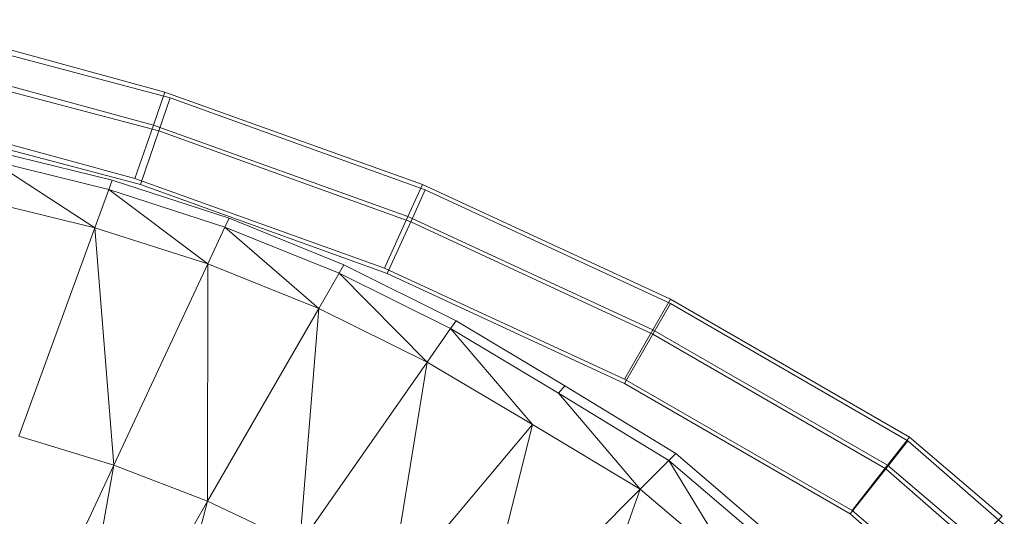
# Model space of a CAD drawing. Header units: metres. Extents: x 391.1 to 427.5, y 12.7 to 28.4.
# Tile 67 of 135: x 408.1106 to 408.2303, y 26.4303 to 26.4907. Entities that reach past the tile are written whole.
import ezdxf

# ---------------------------------------------------------------- set-up
doc = ezdxf.new("R2010")
doc.units = ezdxf.units.M
doc.layers.add('A-DETL-____-MBND', color=7, linetype='Continuous', lineweight=18)
doc.layers.add('A-GENM-____-OTLN', color=7, linetype='Continuous', lineweight=18)

# ---------------------------------------------------------------- blocks, each defined once
blk = doc.blocks.new('Family - LONDR55-XX_ZZ-ARQ-CAA-M3D-Londres55-154724-04_PCI_P1')
at = {"layer": 'A-DETL-____-MBND', "color": 253, "true_color": 0xaaaaaa}
for p, q in [((0.0343, 0.18674), (0.04281, 0.15553)), ((0.0343, 0.18674), (0.04281, 0.15553)), ((0.03536, 0.18578), (0.04353, 0.15485)), ((0.03536, 0.18578), (0.04353, 0.15485)), ((0.04353, 0.15485), (0.03536, 0.18578)), ((0.03536, 0.18578), (0.04353, 0.15485)), ((0.02763, 0.18512), (0.03632, 0.15326)), ((0.02763, 0.18512), (0.03632, 0.15326)), ((0.02351, 0.18411), (0.0323, 0.15186)), ((0.02351, 0.18411), (0.0323, 0.15186)), ((0.033, 0.15122), (0.02457, 0.18317)), ((0.033, 0.15122), (0.02457, 0.18317)), ((0.03703, 0.15261), (0.02869, 0.18417)), ((0.03703, 0.15261), (0.02869, 0.18417)), ((0.04539, 0.17429), (0.04879, 0.16039)), ((0.04303, 0.1583), (0.03947, 0.1727)), ((0.04061, 0.17301), (0.04414, 0.1587)), ((0.04061, 0.17301), (0.04879, 0.16039)), ((0.10958, 0.17296), (0.07765, 0.15807)), ((0.07412, 0.16961), (0.04879, 0.16039)), ((0.07412, 0.16961), (0.07765, 0.15807)), ((0.07765, 0.15807), (0.11259, 0.16433)), ((0.11259, 0.16433), (0.08203, 0.14668)), ((0.04879, 0.16039), (0.04414, 0.1587)), ((0.04879, 0.16039), (0.05319, 0.14667)), ((0.04879, 0.16039), (0.07765, 0.15807)), ((0.04414, 0.1587), (0.04303, 0.1583)), ((0.04764, 0.14407), (0.04303, 0.1583)), ((0.04414, 0.1587), (0.04871, 0.14458)), ((0.04414, 0.1587), (0.05319, 0.14667)), ((0.07765, 0.15807), (0.05319, 0.14667)), ((0.07765, 0.15807), (0.08203, 0.14668)), ((0.08203, 0.14668), (0.11625, 0.15578)), ((0.03632, 0.15326), (0.04281, 0.15553)), ((0.04281, 0.15553), (0.03632, 0.15326)), ((0.03703, 0.15261), (0.04353, 0.15485)), ((0.04353, 0.15485), (0.03703, 0.15261)), ((0.04281, 0.15553), (0.0537, 0.12517)), ((0.04281, 0.15553), (0.0537, 0.12517)), ((0.04353, 0.15485), (0.05435, 0.12484)), ((0.04353, 0.15485), (0.05435, 0.12484)), ((0.05435, 0.12484), (0.04353, 0.15485)), ((0.04353, 0.15485), (0.05435, 0.12484)), ((0.0323, 0.15186), (0.03632, 0.15326)), ((0.03632, 0.15326), (0.0323, 0.15186)), ((0.03632, 0.15326), (0.04741, 0.12232)), ((0.03632, 0.15326), (0.04741, 0.12232)), ((0.033, 0.15122), (0.03703, 0.15261)), ((0.03703, 0.15261), (0.033, 0.15122)), ((0.04807, 0.12198), (0.03703, 0.15261)), ((0.04807, 0.12198), (0.03703, 0.15261)), ((0.0323, 0.15186), (0.04352, 0.12055)), ((0.0323, 0.15186), (0.04352, 0.12055)), ((0.04418, 0.12022), (0.033, 0.15122)), ((0.04418, 0.12022), (0.033, 0.15122)), ((0.05319, 0.14667), (0.04871, 0.14458)), ((0.05319, 0.14667), (0.08203, 0.14668)), ((0.05319, 0.14667), (0.05861, 0.13316)), ((0.08203, 0.14668), (0.05861, 0.13316)), ((0.08203, 0.14668), (0.0873, 0.13551)), ((0.04871, 0.14458), (0.04764, 0.14407)), ((0.0533, 0.1301), (0.04764, 0.14407)), ((0.04871, 0.14458), (0.05433, 0.13069)), ((0.05861, 0.13316), (0.04871, 0.14458)), ((0.05861, 0.13316), (0.0873, 0.13551)), ((0.0873, 0.13551), (0.06512, 0.11998)), ((0.05861, 0.13316), (0.05433, 0.13069)), ((0.05861, 0.13316), (0.06512, 0.11998)), ((0.05433, 0.13069), (0.0533, 0.1301)), ((0.05433, 0.13069), (0.06106, 0.11714)), ((0.06512, 0.11998), (0.05433, 0.13069)), ((0.06009, 0.11646), (0.0533, 0.1301)), ((0.04741, 0.12232), (0.0537, 0.12517)), ((0.0537, 0.12517), (0.04741, 0.12232)), ((0.04807, 0.12198), (0.05435, 0.12484)), ((0.05435, 0.12484), (0.04807, 0.12198)), ((0.0537, 0.12517), (0.0672, 0.09599)), ((0.0537, 0.12517), (0.0672, 0.09599)), ((0.05435, 0.12484), (0.06773, 0.09601)), ((0.05435, 0.12484), (0.06773, 0.09601)), ((0.06773, 0.09601), (0.05435, 0.12484)), ((0.05435, 0.12484), (0.06773, 0.09601)), ((0.06512, 0.11998), (0.09347, 0.12462)), ((0.09347, 0.12462), (0.07271, 0.1072)), ((0.04352, 0.12055), (0.04741, 0.12232)), ((0.04741, 0.12232), (0.04352, 0.12055)), ((0.04741, 0.12232), (0.06119, 0.09254)), ((0.04741, 0.12232), (0.06119, 0.09254)), ((0.04418, 0.12022), (0.04807, 0.12198)), ((0.04807, 0.12198), (0.04418, 0.12022)), ((0.06173, 0.09255), (0.04807, 0.12198)), ((0.06173, 0.09255), (0.04807, 0.12198)), ((0.04352, 0.12055), (0.05747, 0.09041)), ((0.04352, 0.12055), (0.05747, 0.09041)), ((0.05801, 0.09042), (0.04418, 0.12022)), ((0.05801, 0.09042), (0.04418, 0.12022)), ((0.06512, 0.11998), (0.06106, 0.11714)), ((0.06512, 0.11998), (0.07271, 0.1072)), ((0.06106, 0.11714), (0.06009, 0.11646)), ((0.06801, 0.10326), (0.06009, 0.11646)), ((0.06106, 0.11714), (0.06892, 0.10402)), ((0.07271, 0.1072), (0.06106, 0.11714)), ((0.07271, 0.1072), (0.10059, 0.11411)), ((0.10059, 0.11411), (0.08058, 0.0941)), ((0.07271, 0.1072), (0.08058, 0.0941)), ((0.06892, 0.10402), (0.06801, 0.10326)), ((0.07624, 0.08977), (0.06801, 0.10326)), ((0.06892, 0.10402), (0.07708, 0.0906)), ((0.08058, 0.0941), (0.06892, 0.10402)), ((0.08058, 0.0941), (0.10866, 0.1041)), ((0.06119, 0.09254), (0.0672, 0.09599)), ((0.0672, 0.09599), (0.06119, 0.09254)), ((0.06173, 0.09255), (0.06773, 0.09601)), ((0.06773, 0.09601), (0.06173, 0.09255)), ((0.0672, 0.09599), (0.08315, 0.06832)), ((0.0672, 0.09599), (0.08315, 0.06832)), ((0.06773, 0.09601), (0.08357, 0.06857)), ((0.06773, 0.09601), (0.08357, 0.06857)), ((0.08357, 0.06857), (0.06773, 0.09601)), ((0.06773, 0.09601), (0.08357, 0.06857)), ((0.08058, 0.0941), (0.07708, 0.0906)), ((0.08058, 0.0941), (0.09047, 0.08242)), ((0.05747, 0.09041), (0.06119, 0.09254)), ((0.06119, 0.09254), (0.05747, 0.09041)), ((0.05801, 0.09042), (0.06173, 0.09255)), ((0.06173, 0.09255), (0.05801, 0.09042)), ((0.06119, 0.09254), (0.07764, 0.06401)), ((0.06119, 0.09254), (0.07764, 0.06401)), ((0.07808, 0.06423), (0.06173, 0.09255)), ((0.07808, 0.06423), (0.06173, 0.09255)), ((0.05747, 0.09041), (0.07423, 0.06135)), ((0.05747, 0.09041), (0.07423, 0.06135)), ((0.07468, 0.06155), (0.05801, 0.09042)), ((0.07468, 0.06155), (0.05801, 0.09042)), ((0.07708, 0.0906), (0.07624, 0.08977)), ((0.07708, 0.0906), (0.08729, 0.07863)), ((0.09047, 0.08242), (0.07708, 0.0906)), ((0.08653, 0.07772), (0.07624, 0.08977)), ((0.07764, 0.06401), (0.08315, 0.06832)), ((0.08315, 0.06832), (0.07764, 0.06401)), ((0.07808, 0.06423), (0.08357, 0.06857)), ((0.08357, 0.06857), (0.07808, 0.06423)), ((0.08315, 0.06832), (0.09174, 0.05827)), ((0.08315, 0.06832), (0.09174, 0.05827)), ((0.08357, 0.06857), (0.09272, 0.05809)), ((0.08357, 0.06857), (0.09272, 0.05809)), ((0.09272, 0.05809), (0.08357, 0.06857)), ((0.08357, 0.06857), (0.09272, 0.05809)), ((0.07423, 0.06135), (0.07764, 0.06401)), ((0.07764, 0.06401), (0.07423, 0.06135)), ((0.07468, 0.06155), (0.07808, 0.06423)), ((0.07808, 0.06423), (0.07468, 0.06155)), ((0.07764, 0.06401), (0.08687, 0.0532)), ((0.07764, 0.06401), (0.08687, 0.0532)), ((0.08789, 0.05299), (0.07808, 0.06423)), ((0.08789, 0.05299), (0.07808, 0.06423)), ((0.07423, 0.06135), (0.08387, 0.05007)), ((0.07423, 0.06135), (0.08387, 0.05007)), ((0.0849, 0.04983), (0.07468, 0.06155)), ((0.0849, 0.04983), (0.07468, 0.06155)), ((0.08387, 0.05007), (0.08687, 0.0532))]:
    blk.add_line(p, q, dxfattribs=at)
blk = doc.blocks.new('Family - Inodor P1-154803-04_PCI_P1')
at = {"extrusion": (0, 0, -1), "zscale": -1, "rotation": 180}
blk.add_blockref('Family - LONDR55-XX_ZZ-ARQ-CAA-M3D-Londres55-154724-04_PCI_P1', (0, 0), dxfattribs=at)
blk = doc.blocks.new('LONDR55-XX_ZZ-ARQ-CAA-M3D-Londres55_ifc-1-04_PCI_P1')
at = {"layer": 'A-GENM-____-OTLN', "color": 253, "lineweight": 18, "true_color": 0xaaaaaa, "rotation": 270}
blk.add_blockref('Family - Inodor P1-154803-04_PCI_P1', (408.28015, 26.51417), dxfattribs=at)

msp = doc.modelspace()

# ---------------------------------------------------------------- block references
at = {"lineweight": 5}
msp.add_blockref('LONDR55-XX_ZZ-ARQ-CAA-M3D-Londres55_ifc-1-04_PCI_P1', (0, 0), dxfattribs=at)

doc.saveas('drawing.dxf')
